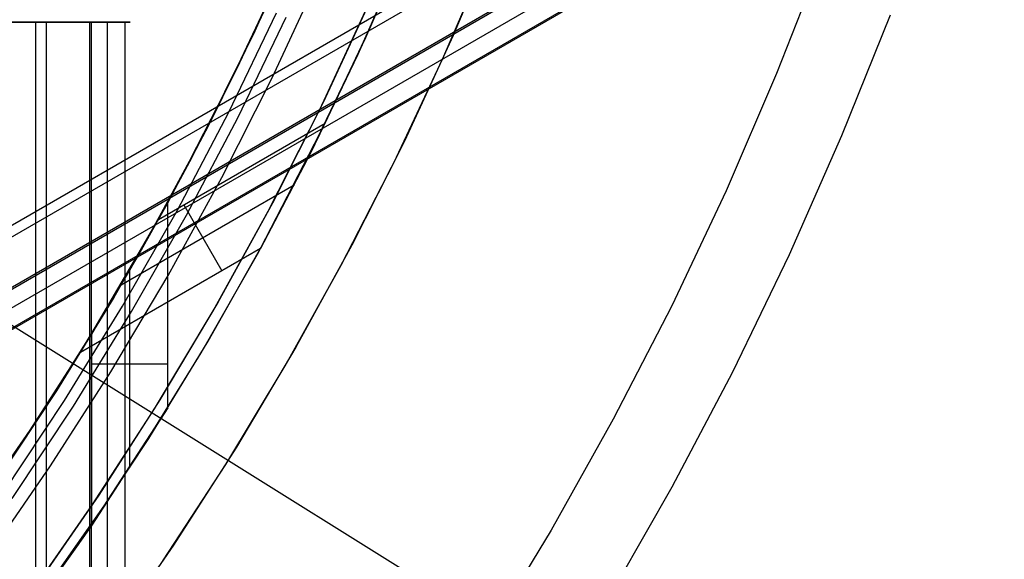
# Model space of a CAD drawing. Header units: millimetres. Extents: x 7986 to 9191, y -11326 to -10283.
# Tile 229 of 256: x 8647 to 8669, y -10708 to -10696. Entities that reach past the tile are written whole.
import ezdxf

# ---------------------------------------------------------------- set-up
doc = ezdxf.new("R2010")
doc.units = ezdxf.units.MM
doc.layers.add('color', color=7, linetype='Continuous')
doc.layers.add('luz', color=7, linetype='Continuous')

msp = doc.modelspace()

# ---------------------------------------------------------------- linework, layer by layer
at = {"color": 7, "true_color": 0xffffff}
for p, q in [((8644.084, -10702.15, 54.484), (9189.68, -10387.15, 54.484)), ((8644.197, -10702.345, 54.509), (9189.793, -10387.345, 54.509)), ((9190.28, -10388.189, 53.734), (8644.684, -10703.189, 53.734)), ((9190.299, -10388.221, 49.125), (8644.703, -10703.221, 49.125)), ((9190.477, -10388.53, 52.029), (8644.881, -10703.53, 52.029)), ((9190.674, -10388.87, 50.324), (8645.078, -10703.87, 50.324)), ((8645.09, -10703.893, 50.099), (9190.686, -10388.893, 50.099)), ((8653.63, -10693.849, 54.939), (8652.659, -10696.006, 55.258)), ((8655.127, -10696.148, 40.622), (8656.137, -10693.822, 40.622)), ((8655.216, -10695.952, 55.543), (8656.141, -10693.815, 55.222)), ((8652.527, -10696.279, 60.059), (8653.529, -10694.074, 60.059)), ((8652.527, -10696.279, 60.059), (8653.529, -10694.074, 60.059)), ((8655.935, -10694.306, 47.574), (8654.955, -10696.525, 47.905)), ((8654.991, -10696.446, 19.934), (8656.009, -10694.132, 19.934)), ((8654.991, -10696.446, 61.309), (8656.009, -10694.132, 61.309)), ((8652.166, -10697.033, 39.872), (8653.2, -10694.827, 39.872)), ((8653.049, -10697.046, 18.434), (8654.093, -10694.79, 18.434)), ((8653.049, -10697.046, 18.434), (8654.093, -10694.79, 18.434)), ((8652.902, -10695.484, 61.309), (8651.839, -10697.691, 61.309)), ((8652.902, -10695.484, 18.434), (8651.839, -10697.691, 18.434)), ((8652.079, -10697.812, 60.99), (8653.146, -10695.597, 60.99)), ((8652.079, -10697.812, 60.99), (8653.146, -10695.597, 60.99)), ((8652.326, -10696.704, 47.637), (8652.854, -10695.587, 47.475)), ((8647.792, -10695.811, 21.456), (8631.896, -10695.811, 25.126)), ((8632.065, -10695.811, 25.858), (8649.874, -10695.811, 25.858)), ((8649.03, -10695.811, 26.815), (8633.133, -10695.811, 30.485)), ((8647.792, -11325.811, 21.456), (8647.792, -10695.811, 21.456)), ((8647.792, -10695.811, 21.456), (8647.826, -10695.811, 21.449)), ((8647.826, -10695.811, 21.449), (8647.859, -10695.811, 21.443)), ((8647.859, -10695.811, 21.443), (8647.893, -10695.811, 21.438)), ((8647.893, -10695.811, 21.438), (8647.927, -10695.811, 21.434)), ((8647.927, -10695.811, 21.434), (8647.961, -10695.811, 21.432)), ((8647.961, -10695.811, 21.432), (8647.995, -10695.811, 21.43)), ((8647.995, -10695.811, 21.43), (8648.029, -10695.811, 21.43)), ((8648.017, -10695.811, 21.43), (8648.017, -11325.811, 21.43)), ((8648.029, -10695.811, 21.43), (8648.064, -10695.811, 21.431)), ((8648.064, -10695.811, 21.431), (8648.098, -10695.811, 21.433)), ((8648.098, -10695.811, 21.433), (8648.132, -10695.811, 21.437)), ((8648.132, -10695.811, 21.437), (8648.166, -10695.811, 21.441)), ((8648.166, -10695.811, 21.441), (8648.199, -10695.811, 21.447)), ((8648.199, -10695.811, 21.447), (8648.233, -10695.811, 21.453)), ((8648.233, -10695.811, 21.453), (8648.266, -10695.811, 21.461)), ((8648.266, -10695.811, 21.461), (8648.299, -10695.811, 21.47)), ((8648.299, -10695.811, 21.47), (8648.331, -10695.811, 21.481)), ((8648.331, -10695.811, 21.481), (8648.364, -10695.811, 21.492)), ((8648.364, -10695.811, 21.492), (8648.395, -10695.811, 21.504)), ((8648.395, -10695.811, 21.504), (8648.427, -10695.811, 21.518)), ((8648.427, -10695.811, 21.518), (8648.458, -10695.811, 21.532)), ((8648.458, -10695.811, 21.532), (8648.488, -10695.811, 21.548)), ((8648.488, -10695.811, 21.548), (8648.518, -10695.811, 21.564)), ((8648.518, -10695.811, 21.564), (8648.547, -10695.811, 21.582)), ((8648.547, -10695.811, 21.582), (8648.576, -10695.811, 21.601)), ((8648.576, -10695.811, 21.601), (8648.604, -10695.811, 21.62)), ((8648.604, -10695.811, 21.62), (8648.631, -10695.811, 21.641)), ((8648.631, -10695.811, 21.641), (8648.658, -10695.811, 21.662)), ((8648.658, -10695.811, 21.662), (8648.684, -10695.811, 21.684)), ((8648.684, -10695.811, 21.684), (8648.709, -10695.811, 21.707)), ((8648.709, -10695.811, 21.707), (8648.733, -10695.811, 21.732)), ((8648.733, -10695.811, 21.732), (8648.756, -10695.811, 21.756)), ((8648.756, -10695.811, 21.756), (8648.779, -10695.811, 21.782)), ((8648.779, -10695.811, 21.782), (8648.801, -10695.811, 21.808)), ((8648.801, -10695.811, 21.808), (8648.821, -10695.811, 21.835)), ((8648.821, -10695.811, 21.835), (8648.841, -10695.811, 21.863)), ((8648.841, -10695.811, 21.863), (8648.86, -10695.811, 21.892)), ((8648.86, -10695.811, 21.892), (8648.878, -10695.811, 21.921)), ((8648.878, -10695.811, 21.921), (8648.895, -10695.811, 21.95)), ((8648.895, -10695.811, 21.95), (8648.911, -10695.811, 21.981)), ((8648.911, -10695.811, 21.981), (8648.926, -10695.811, 22.011)), ((8648.926, -10695.811, 22.011), (8648.939, -10695.811, 22.043)), ((8648.939, -10695.811, 22.043), (8648.952, -10695.811, 22.074)), ((8648.952, -10695.811, 22.074), (8648.964, -10695.811, 22.107)), ((8648.964, -10695.811, 22.107), (8648.974, -10695.811, 22.139)), ((8648.974, -10695.811, 22.139), (8648.983, -10695.811, 22.172)), ((8648.983, -10695.811, 22.172), (8648.992, -10695.811, 22.205)), ((8648.992, -11325.811, 22.205), (8648.992, -10695.811, 22.205)), ((8648.992, -10695.811, 22.205), (8649.779, -10695.811, 25.615)), ((8649.03, -11325.811, 26.815), (8649.03, -10695.811, 26.815)), ((8649.057, -10695.811, 26.817), (8649.03, -10695.811, 26.815)), ((8649.085, -10695.811, 26.817), (8649.057, -10695.811, 26.817)), ((8649.113, -10695.811, 26.817), (8649.085, -10695.811, 26.817)), ((8649.14, -10695.811, 26.816), (8649.113, -10695.811, 26.817)), ((8649.168, -10695.811, 26.814), (8649.14, -10695.811, 26.816)), ((8649.195, -10695.811, 26.811), (8649.168, -10695.811, 26.814)), ((8649.223, -10695.811, 26.807), (8649.195, -10695.811, 26.811)), ((8649.25, -10695.811, 26.803), (8649.223, -10695.811, 26.807)), ((8649.277, -10695.811, 26.797), (8649.25, -10695.811, 26.803)), ((8649.304, -10695.811, 26.79), (8649.277, -10695.811, 26.797)), ((8649.33, -10695.811, 26.782), (8649.304, -10695.811, 26.79)), ((8649.357, -10695.811, 26.774), (8649.33, -10695.811, 26.782)), ((8649.383, -10695.811, 26.764), (8649.357, -10695.811, 26.774)), ((8649.408, -10695.811, 26.754), (8649.383, -10695.811, 26.764)), ((8649.385, -11325.811, 23.91), (8649.385, -10695.811, 23.91)), ((8649.434, -10695.811, 26.743), (8649.408, -10695.811, 26.754)), ((8649.458, -10695.811, 26.73), (8649.434, -10695.811, 26.743)), ((8649.483, -10695.811, 26.717), (8649.458, -10695.811, 26.73)), ((8649.507, -10695.811, 26.703), (8649.483, -10695.811, 26.717)), ((8649.53, -10695.811, 26.689), (8649.507, -10695.811, 26.703)), ((8649.553, -10695.811, 26.673), (8649.53, -10695.811, 26.689)), ((8649.576, -10695.811, 26.657), (8649.553, -10695.811, 26.673)), ((8649.597, -10695.811, 26.64), (8649.576, -10695.811, 26.657)), ((8649.619, -10695.811, 26.622), (8649.597, -10695.811, 26.64)), ((8649.639, -10695.811, 26.604), (8649.619, -10695.811, 26.622)), ((8649.659, -10695.811, 26.584), (8649.639, -10695.811, 26.604)), ((8649.678, -10695.811, 26.564), (8649.659, -10695.811, 26.584)), ((8649.697, -10695.811, 26.544), (8649.678, -10695.811, 26.564)), ((8649.714, -10695.811, 26.523), (8649.697, -10695.811, 26.544)), ((8649.731, -10695.811, 26.501), (8649.714, -10695.811, 26.523)), ((8649.748, -10695.811, 26.479), (8649.731, -10695.811, 26.501)), ((8649.763, -10695.811, 26.456), (8649.748, -10695.811, 26.479)), ((8649.778, -10695.811, 26.432), (8649.763, -10695.811, 26.456)), ((8649.771, -10695.811, 26.444), (8649.771, -11325.811, 26.444)), ((8649.792, -10695.811, 26.408), (8649.778, -10695.811, 26.432)), ((8649.779, -11325.811, 25.615), (8649.779, -10695.811, 25.615)), ((8649.779, -10695.811, 25.615), (8649.793, -10695.811, 25.639)), ((8649.805, -10695.811, 26.384), (8649.792, -10695.811, 26.408)), ((8649.793, -10695.811, 25.639), (8649.806, -10695.811, 25.664)), ((8649.817, -10695.811, 26.359), (8649.805, -10695.811, 26.384)), ((8649.806, -10695.811, 25.664), (8649.818, -10695.811, 25.689)), ((8649.828, -10695.811, 26.334), (8649.817, -10695.811, 26.359)), ((8649.818, -10695.811, 25.689), (8649.829, -10695.811, 25.714)), ((8649.838, -10695.811, 26.308), (8649.828, -10695.811, 26.334)), ((8649.829, -10695.811, 25.714), (8649.839, -10695.811, 25.74)), ((8649.848, -10695.811, 26.282), (8649.838, -10695.811, 26.308)), ((8649.839, -10695.811, 25.74), (8649.849, -10695.811, 25.766)), ((8649.857, -10695.811, 26.256), (8649.848, -10695.811, 26.282)), ((8649.849, -10695.811, 25.766), (8649.857, -10695.811, 25.792)), ((8649.857, -10695.811, 25.792), (8649.865, -10695.811, 25.819)), ((8649.864, -10695.811, 26.229), (8649.857, -10695.811, 26.256)), ((8649.871, -10695.811, 26.202), (8649.864, -10695.811, 26.229)), ((8649.865, -10695.811, 25.819), (8649.871, -10695.811, 25.846)), ((8649.871, -10695.811, 25.846), (8649.877, -10695.811, 25.873)), ((8649.877, -10695.811, 26.175), (8649.871, -10695.811, 26.202)), ((8649.877, -10695.811, 25.873), (8649.882, -10695.811, 25.9)), ((8649.881, -10695.811, 26.148), (8649.877, -10695.811, 26.175)), ((8649.885, -10695.811, 26.12), (8649.881, -10695.811, 26.148)), ((8649.882, -10695.811, 25.9), (8649.886, -10695.811, 25.927)), ((8649.888, -10695.811, 26.093), (8649.885, -10695.811, 26.12)), ((8649.886, -10695.811, 25.927), (8649.888, -10695.811, 25.955)), ((8649.888, -10695.811, 25.955), (8649.89, -10695.811, 25.982)), ((8649.89, -10695.811, 26.065), (8649.888, -10695.811, 26.093)), ((8649.89, -10695.811, 25.982), (8649.891, -10695.811, 26.01)), ((8649.891, -10695.811, 26.038), (8649.89, -10695.811, 26.065)), ((8649.891, -10695.811, 26.01), (8649.891, -10695.811, 26.038)), ((8652.288, -10697.916, 60.565), (8653.358, -10695.694, 60.565)), ((8652.288, -10697.916, 60.565), (8653.358, -10695.694, 60.565)), ((8652.659, -10696.006, 55.258), (8651.62, -10698.123, 55.561)), ((8654.227, -10698.054, 55.849), (8655.216, -10695.952, 55.543)), ((8651.449, -10698.448, 60.059), (8652.527, -10696.279, 60.059)), ((8651.449, -10698.448, 60.059), (8652.527, -10696.279, 60.059)), ((8654.037, -10698.438, 40.622), (8655.127, -10696.148, 40.622)), ((8653.894, -10698.724, 19.934), (8654.991, -10696.446, 19.934)), ((8653.894, -10698.724, 61.309), (8654.991, -10696.446, 61.309)), ((8654.955, -10696.525, 47.905), (8653.904, -10698.704, 48.219)), ((8651.78, -10697.809, 47.795), (8652.326, -10696.704, 47.637)), ((8651.055, -10699.203, 39.872), (8652.166, -10697.033, 39.872)), ((8651.928, -10699.264, 18.434), (8653.049, -10697.046, 18.434)), ((8651.928, -10699.264, 18.434), (8653.049, -10697.046, 18.434)), ((8651.839, -10697.691, 61.309), (8650.701, -10699.859, 61.309)), ((8651.839, -10697.691, 18.434), (8650.701, -10699.859, 18.434)), ((8650.937, -10699.988, 60.99), (8652.079, -10697.812, 60.99)), ((8650.937, -10699.988, 60.99), (8652.079, -10697.812, 60.99)), ((8651.215, -10698.902, 47.949), (8651.78, -10697.809, 47.795)), ((8650.515, -10700.197, 55.849), (8654.227, -10698.054, 55.849)), ((8651.142, -10700.1, 60.565), (8652.288, -10697.916, 60.565)), ((8651.142, -10700.1, 60.565), (8652.288, -10697.916, 60.565)), ((8652.786, -10700.84, 48.517), (8654.227, -10698.054, 55.849)), ((8651.62, -10698.123, 55.561), (8650.515, -10700.197, 55.849)), ((8650.298, -10700.579, 60.059), (8651.449, -10698.448, 60.059)), ((8650.298, -10700.579, 60.059), (8651.449, -10698.448, 60.059)), ((8652.868, -10700.688, 40.622), (8654.037, -10698.438, 40.622)), ((8653.904, -10698.704, 48.219), (8652.786, -10700.84, 48.517)), ((8650.633, -10699.983, 48.098), (8651.215, -10698.902, 47.949)), ((8652.719, -10700.963, 19.934), (8653.894, -10698.724, 19.934)), ((8652.719, -10700.963, 61.309), (8653.894, -10698.724, 61.309)), ((8649.872, -10701.333, 39.872), (8651.055, -10699.203, 39.872)), ((8650.731, -10701.443, 18.434), (8651.928, -10699.264, 18.434)), ((8650.731, -10701.443, 18.434), (8651.928, -10699.264, 18.434)), ((8653.533, -10699.432, 52.183), (8649.686, -10701.653, 52.183)), ((8649.032, -10702.746, 20.105), (8650.725, -10699.815, 27.436)), ((8650.701, -10699.859, 61.309), (8649.489, -10701.987, 61.309)), ((8650.701, -10699.859, 18.434), (8649.489, -10701.987, 18.434)), ((8650.725, -10699.815, 27.436), (8649.524, -10701.927, 27.714)), ((8649.72, -10702.124, 60.99), (8650.937, -10699.988, 60.99)), ((8649.72, -10702.124, 60.99), (8650.937, -10699.988, 60.99)), ((8650.033, -10701.052, 48.242), (8650.633, -10699.983, 48.098)), ((8650.725, -10704.384, 27.436), (8650.725, -10699.815, 27.436)), ((8651.082, -10699.87, 55.849), (8651.928, -10701.335, 48.517)), ((8648.784, -10703.151, 48.517), (8650.515, -10700.197, 55.849)), ((8649.921, -10702.243, 60.565), (8651.142, -10700.1, 60.565)), ((8649.921, -10702.243, 60.565), (8651.142, -10700.1, 60.565)), ((8649.075, -10702.67, 60.059), (8650.298, -10700.579, 60.059)), ((8649.075, -10702.67, 60.059), (8650.298, -10700.579, 60.059)), ((8652.786, -10700.84, 48.517), (8648.784, -10703.151, 48.517)), ((8651.622, -10702.897, 40.622), (8652.868, -10700.688, 40.622)), ((8648.784, -10703.151, 48.517), (8650.033, -10701.052, 48.242)), ((8651.467, -10703.16, 19.934), (8652.719, -10700.963, 19.934)), ((8651.467, -10703.16, 61.309), (8652.719, -10700.963, 61.309)), ((8648.615, -10703.422, 39.872), (8649.872, -10701.333, 39.872)), ((8649.879, -10705.718, 23.771), (8649.879, -10701.321, 23.771)), ((8649.46, -10703.579, 18.434), (8650.731, -10701.443, 18.434)), ((8649.46, -10703.579, 18.434), (8650.731, -10701.443, 18.434)), ((8649.489, -10701.987, 61.309), (8648.204, -10704.072, 61.309)), ((8649.489, -10701.987, 18.434), (8648.204, -10704.072, 18.434)), ((8649.524, -10701.927, 27.714), (8648.246, -10704.006, 28.009)), ((8648.43, -10704.217, 60.99), (8649.72, -10702.124, 60.99)), ((8648.43, -10704.217, 60.99), (8649.72, -10702.124, 60.99)), ((8648.627, -10704.343, 60.565), (8649.921, -10702.243, 60.565)), ((8648.627, -10704.343, 60.565), (8649.921, -10702.243, 60.565)), ((8647.665, -10704.875, 20.421), (8649.032, -10702.746, 20.105)), ((8647.781, -10704.718, 60.059), (8649.075, -10702.67, 60.059)), ((8647.781, -10704.718, 60.059), (8649.075, -10702.67, 60.059)), ((8649.032, -10706.991, 20.105), (8649.032, -10702.746, 20.105)), ((8650.301, -10705.061, 40.622), (8651.622, -10702.897, 40.622)), ((8650.141, -10705.312, 19.934), (8651.467, -10703.16, 19.934)), ((8650.141, -10705.312, 61.309), (8651.467, -10703.16, 61.309)), ((8647.288, -10705.466, 39.872), (8648.615, -10703.422, 39.872)), ((8649.032, -10703.403, 20.105), (8650.725, -10703.403, 27.436)), ((8648.115, -10705.669, 18.434), (8649.46, -10703.579, 18.434)), ((8648.115, -10705.669, 18.434), (8649.46, -10703.579, 18.434)), ((8648.204, -10704.072, 61.309), (8646.847, -10706.111, 61.309)), ((8648.204, -10704.072, 18.434), (8646.847, -10706.111, 18.434)), ((8648.246, -10704.006, 28.009), (8646.892, -10706.046, 28.321)), ((8647.069, -10706.264, 60.99), (8648.43, -10704.217, 60.99)), ((8647.069, -10706.264, 60.99), (8648.43, -10704.217, 60.99)), ((8647.261, -10706.396, 60.565), (8648.627, -10704.343, 60.565)), ((8647.261, -10706.396, 60.565), (8648.627, -10704.343, 60.565)), ((8650.725, -10704.384, 27.436), (8649.032, -10706.991, 20.105)), ((8649.308, -10706.558, 27.764), (8650.725, -10704.384, 27.436)), ((8646.418, -10706.721, 60.059), (8647.781, -10704.718, 60.059)), ((8646.418, -10706.721, 60.059), (8647.781, -10704.718, 60.059)), ((8646.226, -10706.954, 20.753), (8647.665, -10704.875, 20.421)), ((8648.905, -10707.178, 40.622), (8650.301, -10705.061, 40.622)), ((8648.74, -10707.418, 19.934), (8650.141, -10705.312, 19.934)), ((8648.74, -10707.418, 61.309), (8650.141, -10705.312, 61.309)), ((8646.698, -10707.712, 18.434), (8648.115, -10705.669, 18.434)), ((8646.698, -10707.712, 18.434), (8648.115, -10705.669, 18.434)), ((8647.819, -10708.679, 28.107), (8649.308, -10706.558, 27.764)), ((8649.032, -10706.991, 20.105), (8647.538, -10709.086, 20.45)), ((8647.437, -10709.246, 40.622), (8648.905, -10707.178, 40.622)), ((8647.268, -10709.473, 19.934), (8648.74, -10707.418, 19.934)), ((8647.268, -10709.473, 61.309), (8648.74, -10707.418, 61.309))]:
    msp.add_line(p, q, dxfattribs=at)
at = {"layer": 'color', "color": 254, "true_color": 0xcad1ee}
for p, q in [((8658.078, -10693.716, 17.559), (8657.074, -10696.102, 17.559)), ((8658.078, -10693.716, 17.559), (8657.074, -10696.102, 17.559)), ((8658.078, -10693.716, 7.032), (8657.074, -10696.102, 7.032)), ((8656.845, -10696.617, -3.495), (8657.856, -10694.264, -3.495)), ((8656.845, -10696.617, -3.495), (8657.856, -10694.264, -3.495)), ((8665.297, -10694.314, -8.631), (8664.266, -10696.952, -8.631)), ((8655.244, -10695.295, 17.559), (8654.187, -10697.582, 17.559)), ((8655.244, -10695.295, 17.559), (8654.187, -10697.582, 17.559)), ((8655.244, -10695.295, 7.459), (8654.187, -10697.582, 7.459)), ((8654.107, -10697.746, -2.642), (8655.177, -10695.445, -2.642)), ((8654.107, -10697.746, -2.642), (8655.177, -10695.445, -2.642)), ((8666.788, -10695.649, -7.252), (8665.711, -10698.334, -7.252)), ((8657.074, -10696.102, 17.559), (8655.987, -10698.453, 17.559)), ((8657.074, -10696.102, 17.559), (8655.987, -10698.453, 17.559)), ((8657.074, -10696.102, 7.032), (8655.987, -10698.453, 7.032)), ((8655.753, -10698.933, -3.495), (8656.845, -10696.617, -3.495)), ((8655.753, -10698.933, -3.495), (8656.845, -10696.617, -3.495)), ((8664.266, -10696.952, -8.631), (8663.144, -10699.554, -8.631)), ((8654.187, -10697.582, 17.559), (8653.051, -10699.832, 17.559)), ((8654.187, -10697.582, 17.559), (8653.051, -10699.832, 17.559)), ((8654.187, -10697.582, 7.459), (8653.051, -10699.832, 7.459)), ((8652.958, -10700.007, -2.642), (8654.107, -10697.746, -2.642)), ((8652.958, -10700.007, -2.642), (8654.107, -10697.746, -2.642)), ((8655.987, -10698.453, 17.559), (8654.82, -10700.764, 17.559)), ((8655.987, -10698.453, 17.559), (8654.82, -10700.764, 17.559)), ((8655.987, -10698.453, 7.032), (8654.82, -10700.764, 7.032)), ((8665.711, -10698.334, -7.252), (8664.543, -10700.981, -7.252)), ((8654.583, -10701.211, -3.495), (8655.753, -10698.933, -3.495)), ((8654.583, -10701.211, -3.495), (8655.753, -10698.933, -3.495)), ((8663.144, -10699.554, -8.631), (8661.933, -10702.115, -8.631)), ((8651.731, -10702.227, -2.642), (8652.958, -10700.007, -2.642)), ((8651.731, -10702.227, -2.642), (8652.958, -10700.007, -2.642)), ((8653.051, -10699.832, 17.559), (8651.838, -10702.041, 17.559)), ((8653.051, -10699.832, 17.559), (8651.838, -10702.041, 17.559)), ((8653.051, -10699.832, 7.459), (8651.838, -10702.041, 7.459)), ((8654.82, -10700.764, 17.559), (8653.575, -10703.033, 17.559)), ((8654.82, -10700.764, 17.559), (8653.575, -10703.033, 17.559)), ((8654.82, -10700.764, 7.032), (8653.575, -10703.033, 7.032)), ((8664.543, -10700.981, -7.252), (8663.284, -10703.586, -7.252)), ((8653.336, -10703.448, -3.495), (8654.583, -10701.211, -3.495)), ((8653.336, -10703.448, -3.495), (8654.583, -10701.211, -3.495)), ((8651.838, -10702.041, 17.559), (8650.55, -10704.207, 17.559)), ((8651.838, -10702.041, 17.559), (8650.55, -10704.207, 17.559)), ((8651.838, -10702.041, 7.459), (8650.55, -10704.207, 7.459)), ((8661.933, -10702.115, -8.631), (8660.634, -10704.633, -8.631)), ((8650.428, -10704.404, -2.642), (8651.731, -10702.227, -2.642)), ((8650.428, -10704.404, -2.642), (8651.731, -10702.227, -2.642)), ((8653.575, -10703.033, 17.559), (8652.251, -10705.259, 17.559)), ((8653.575, -10703.033, 17.559), (8652.251, -10705.259, 17.559)), ((8653.575, -10703.033, 7.032), (8652.251, -10705.259, 7.032)), ((8652.013, -10705.641, -3.495), (8653.336, -10703.448, -3.495)), ((8652.013, -10705.641, -3.495), (8653.336, -10703.448, -3.495)), ((8663.284, -10703.586, -7.252), (8661.935, -10706.146, -7.252)), ((8649.049, -10706.533, -2.642), (8650.428, -10704.404, -2.642)), ((8649.049, -10706.533, -2.642), (8650.428, -10704.404, -2.642)), ((8650.55, -10704.207, 17.559), (8649.188, -10706.327, 17.559)), ((8650.55, -10704.207, 17.559), (8649.188, -10706.327, 17.559)), ((8650.55, -10704.207, 7.459), (8649.188, -10706.327, 7.459)), ((8660.634, -10704.633, -8.631), (8659.249, -10707.105, -8.631)), ((8652.251, -10705.259, 17.559), (8650.851, -10707.437, 17.559)), ((8652.251, -10705.259, 17.559), (8650.851, -10707.437, 17.559)), ((8652.251, -10705.259, 7.032), (8650.851, -10707.437, 7.032)), ((8650.616, -10707.787, -3.495), (8652.013, -10705.641, -3.495)), ((8650.616, -10707.787, -3.495), (8652.013, -10705.641, -3.495)), ((8661.935, -10706.146, -7.252), (8660.499, -10708.658, -7.252)), ((8649.188, -10706.327, 17.559), (8647.753, -10708.399, 17.559)), ((8649.188, -10706.327, 17.559), (8647.753, -10708.399, 17.559)), ((8649.188, -10706.327, 7.459), (8647.753, -10708.399, 7.459)), ((8647.598, -10708.614, -2.642), (8649.049, -10706.533, -2.642)), ((8647.598, -10708.614, -2.642), (8649.049, -10706.533, -2.642)), ((8659.249, -10707.105, -8.631), (8657.779, -10709.527, -8.631)), ((8650.851, -10707.437, 17.559), (8649.377, -10709.565, 17.559)), ((8650.851, -10707.437, 17.559), (8649.377, -10709.565, 17.559)), ((8650.851, -10707.437, 7.032), (8649.377, -10709.565, 7.032))]:
    msp.add_line(p, q, dxfattribs=at)
at = {"layer": 'color'}
for p, q in [((8655.244, -10695.295, 17.559), (8654.187, -10697.582, 17.559)), ((8654.187, -10697.582, 17.559), (8653.051, -10699.832, 17.559)), ((8653.051, -10699.832, 17.559), (8651.838, -10702.041, 17.559)), ((8651.838, -10702.041, 17.559), (8650.55, -10704.207, 17.559)), ((8650.55, -10704.207, 17.559), (8649.188, -10706.327, 17.559)), ((8649.188, -10706.327, 17.559), (8647.753, -10708.399, 17.559))]:
    msp.add_line(p, q, dxfattribs=at)
at = {"layer": 'luz', "color": 254, "true_color": 0xcad1ee}
for p, q in [((8461.422, -10586.435, -59.991), (8715.504, -10745.187, -59.991)), ((8461.422, -10586.435, -58.491), (8715.504, -10745.187, -58.491))]:
    msp.add_line(p, q, dxfattribs=at)

doc.saveas('drawing.dxf')
